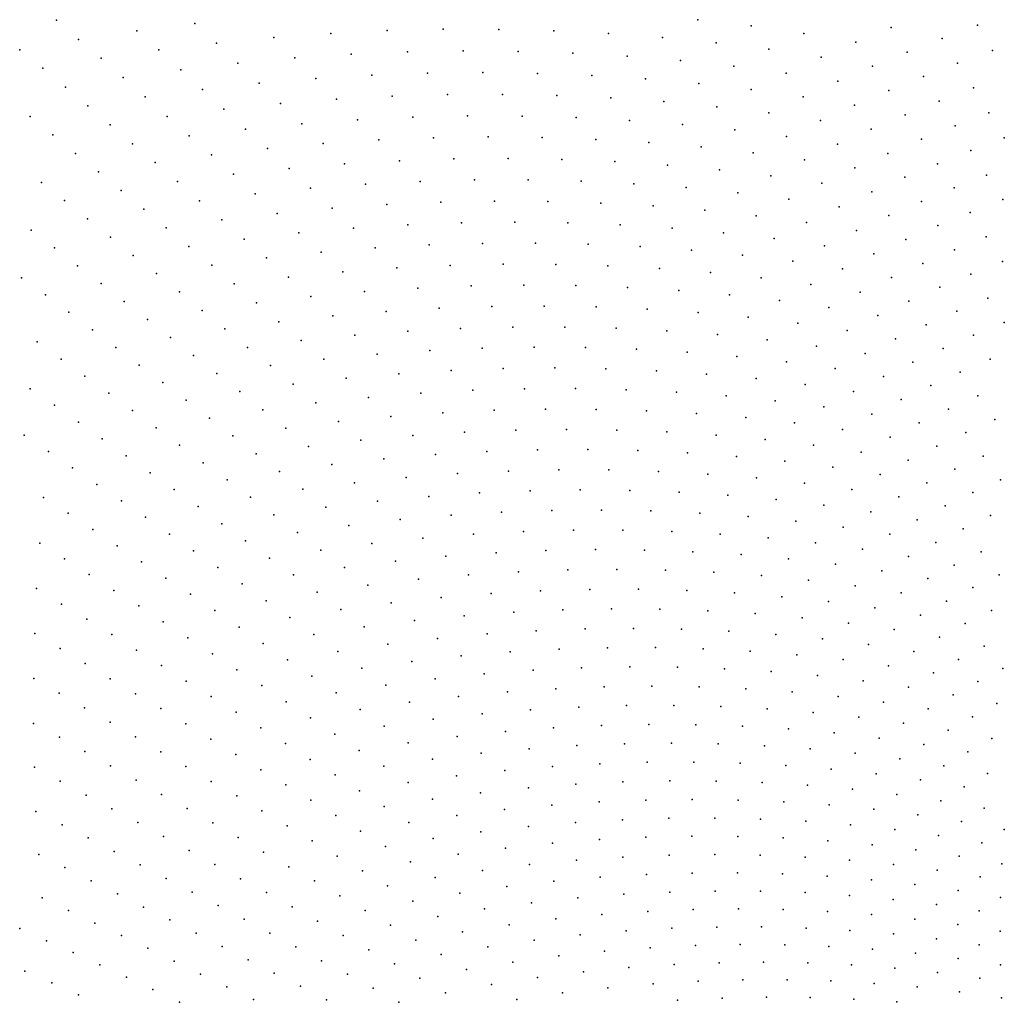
# Model space of a CAD drawing. Header units: metres. Extents: x -51 to 51, y -51 to 51.
# Tile 28 of 46: x -25 to -13, y 13 to 25. Entities that reach past the tile are written whole.
import ezdxf

# ---------------------------------------------------------------- set-up
doc = ezdxf.new("R2010")
doc.units = ezdxf.units.M
for name, color, linetype in [('CLASS_4_MED_VEGETATION', 7, 'CONTINUOUS'), ('CLASS_5_HIGH_VEGETATION', 7, 'CONTINUOUS'), ('CLASS_6_BUILDING', 7, 'CONTINUOUS'), ('CLASS_9_WATER', 7, 'CONTINUOUS')]:
    doc.layers.add(name, color=color, linetype=linetype)

msp = doc.modelspace()

# ---------------------------------------------------------------- linework, layer by layer
at = {"layer": 'CLASS_4_MED_VEGETATION'}
for p in [(-12.734911, 14.926677, 186.209991), (-13.026496, 14.757041, 186.839996), (-13.315972, 14.581802, 187.470001), (-12.764853, 14.485125, 183.069992), (-13.047992, 14.315965, 183.699997), (-13.33076, 14.139744, 184.330002), (-12.782251, 14.048064, 179.929993), (-13.609578, 13.959706, 184.959991), (-13.058807, 13.877995, 180.559998), (-13.887775, 13.772588, 185.589996), (-13.334912, 13.700961, 181.190002), (-12.789032, 13.614173, 176.789993), (-14.163519, 13.580047, 186.220001), (-13.608747, 13.51855, 181.819992), (-14.435072, 13.383871, 186.849991), (-13.878582, 13.332479, 182.449997), (-13.060688, 13.441764, 177.419998), (-13.328535, 13.265676, 178.050003), (-14.705621, 13.180601, 187.479996), (-14.147593, 13.139426, 183.080002), (-13.595731, 13.082719, 178.679993), (-12.785302, 13.183679, 173.649994), (-13.050411, 13.010688, 174.279999), (-14.412446, 12.942838, 183.709991), (-13.858961, 12.896202, 179.309998), (-13.311744, 12.834118, 174.910004), (-14.676225, 12.739262, 184.339996), (-14.121294, 12.702801, 179.940002), (-12.771168, 12.756799, 170.509995)]:
    msp.add_point(p, dxfattribs=at)
at = {"layer": 'CLASS_5_HIGH_VEGETATION'}
for p in [(-12.760182, 22.252003, 246.509995), (-13.165854, 22.087782, 247.139999), (-13.564256, 21.919506, 247.769989), (-13.966001, 21.740665, 248.399994), (-12.949239, 21.77799, 243.369995), (-13.34774, 21.610134, 244), (-14.365561, 21.554493, 249.029999), (-12.738549, 21.464645, 239.599991), (-14.762803, 21.361012, 249.659988), (-13.744252, 21.435017, 244.62999), (-14.138647, 21.252657, 245.259995), (-13.131752, 21.300415, 240.229996), (-13.523028, 21.129011, 240.860001), (-14.530788, 21.063076, 245.889999), (-13.91225, 20.950457, 241.48999), (-12.916294, 20.990349, 236.459991), (-14.915452, 20.86994, 246.519989), (-13.302329, 20.822651, 237.089996), (-14.294215, 20.768257, 242.119995), (-15.302748, 20.66609, 247.149994), (-14.678981, 20.57555, 242.75), (-13.681329, 20.651228, 237.720001), (-15.687397, 20.455097, 247.779999), (-14.063295, 20.469515, 238.349991), (-13.077143, 20.519129, 233.319992), (-15.0613, 20.375759, 243.37999), (-13.456042, 20.348244, 233.949997), (-16.069271, 20.236992, 248.409988), (-14.443012, 20.280775, 238.979996), (-12.857567, 20.212004, 229.549988), (-15.441047, 20.168909, 244.009995), (-14.820353, 20.085035, 239.610001), (-13.832886, 20.170401, 234.580002), (-16.44824, 20.011812, 249.039993), (-15.818089, 19.955034, 244.639999), (-14.20755, 19.98562, 235.209991), (-13.231274, 20.044895, 230.179993), (-15.19519, 19.882326, 240.23999), (-13.602991, 19.870914, 230.809998), (-16.819344, 19.783701, 249.669998), (-16.187481, 19.738117, 245.269989), (-14.579906, 19.793926, 235.839996), (-13.972594, 19.690084, 231.440002), (-13.007022, 19.741182, 226.409988), (-15.56259, 19.67647, 240.869995), (-14.94504, 19.598991, 236.470001), (-13.373608, 19.571058, 227.039993), (-16.558784, 19.510378, 245.899994), (-15.932086, 19.459991, 241.5), (-14.335194, 19.505926, 232.069992), (-12.783292, 19.437109, 222.639999), (-15.312448, 19.393635, 237.099991), (-14.700237, 19.31155, 232.699997), (-13.733408, 19.397522, 227.669998), (-16.926996, 19.275717, 246.529999), (-16.298695, 19.236631, 242.12999), (-15.677168, 19.18145, 237.729996), (-14.095817, 19.213978, 228.299988), (-13.140032, 19.274038, 223.269989), (-15.06279, 19.110397, 233.330002), (-13.499537, 19.10117, 223.899994), (-17.291994, 19.034172, 247.159988), (-16.662291, 19.00643, 242.759995), (-16.039076, 18.962461, 238.360001), (-14.455929, 19.023712, 228.929993), (-13.856937, 18.921642, 224.529999), (-12.911749, 18.973383, 219.5), (-15.42273, 18.902493, 233.959991), (-14.813621, 18.826754, 229.559998), (-13.266171, 18.804438, 220.12999), (-17.653646, 18.785784, 247.789993), (-17.022743, 18.769421, 243.389999), (-16.398046, 18.736713, 238.98999), (-15.77993, 18.687872, 234.589996), (-14.212111, 18.735477, 225.159988), (-18.007301, 18.534996, 248.419998), (-15.168773, 18.623125, 230.190002), (-14.564938, 18.542704, 225.789993), (-13.61856, 18.62892, 220.759995), (-17.375408, 18.52989, 244.019989), (-16.749432, 18.508324, 239.619995), (-16.129757, 18.470503, 235.220001), (-15.516761, 18.416647, 230.819992), (-13.968792, 18.44685, 221.389999), (-13.033318, 18.507328, 216.360001), (-14.910813, 18.346983, 226.419998), (-13.380686, 18.335812, 216.98999), (-18.361946, 18.273148, 249.049988), (-17.729265, 18.279484, 244.649994), (-17.102205, 18.269243, 240.25), (-16.481159, 18.242634, 235.849991), (-15.866508, 18.199862, 231.449997), (-14.312285, 18.261745, 222.019989), (-13.72153, 18.161175, 217.619995), (-12.800968, 18.209841, 212.589996), (-15.258627, 18.141151, 227.049988), (-14.657886, 18.066729, 222.649994), (-13.138905, 18.045523, 213.220001), (-18.71287, 18.004599, 249.679993), (-18.079603, 18.022398, 245.279999), (-17.451666, 18.023516, 240.87999), (-16.829453, 18.00815, 236.479996), (-16.213345, 17.976503, 232.080002), (-15.603726, 17.928793, 227.679993), (-14.064647, 17.97683, 218.25), (-15.000967, 17.865234, 223.279999), (-14.405437, 17.78606, 218.87999), (-13.47927, 17.871696, 213.849991), (-18.426302, 17.758682, 245.909988), (-17.797691, 17.771185, 241.509995), (-17.174511, 17.767096, 237.110001), (-16.557152, 17.746613, 232.709991), (-15.945992, 17.70994, 228.309998), (-15.34141, 17.657295, 223.909988), (-13.817498, 17.691511, 214.479996), (-12.902105, 17.751585, 209.449997), (-17.516216, 17.519514, 237.73999), (-14.74378, 17.588898, 219.509995), (-13.237505, 17.581825, 210.080002), (-18.769234, 17.488388, 246.539993), (-18.140158, 17.512299, 242.139999), (-16.8978, 17.510225, 233.339996), (-16.285299, 17.484631, 228.940002), (-15.679094, 17.44294, 224.539993), (-14.153471, 17.504984, 215.110001), (-13.570836, 17.405788, 210.709991), (-17.850224, 17.269806, 238.369995), (-17.230959, 17.271587, 233.970001), (-15.079561, 17.38537, 220.139999), (-14.487071, 17.312145, 215.73999), (-12.996235, 17.291561, 206.309998), (-19.104074, 17.216227, 247.169998), (-18.474728, 17.251411, 242.769989), (-16.617319, 17.256956, 229.569992), (-16.009695, 17.226114, 225.169998), (-15.408464, 17.179268, 220.769989), (-13.901985, 17.223495, 211.339996), (-17.564995, 17.022415, 234.599991), (-16.950415, 17.018927, 230.199997), (-14.814001, 17.116634, 216.369995), (-14.226674, 17.038445, 211.970001), (-13.324666, 17.119665, 206.940002), (-19.439175, 16.933014, 247.799988), (-18.809772, 16.979639, 243.399994), (-18.184912, 17.00938, 239), (-16.34156, 16.999115, 225.799988), (-15.738813, 16.963179, 221.399994), (-15.142554, 16.911329, 217), (-13.646848, 16.944931, 207.569992), (-12.753388, 17.00246, 202.539993), (-17.895515, 16.766874, 235.229996), (-17.280193, 16.774559, 230.830002), (-16.670307, 16.76581, 226.429993), (-14.553155, 16.843792, 212.599991), (-13.970983, 16.760792, 208.199997), (-13.076929, 16.83474, 203.169998), (-19.770144, 16.643381, 248.429993), (-19.14089, 16.701462, 244.029999), (-18.515881, 16.742569, 239.62999), (-16.066242, 16.740822, 222.029999), (-15.468383, 16.6998, 217.62999), (-14.877104, 16.642963, 213.229996), (-13.396397, 16.662561, 203.800003), (-18.222401, 16.505016, 235.860001), (-17.606539, 16.523897, 231.459991), (-16.995821, 16.526239, 227.059998), (-16.390636, 16.512232, 222.659988), (-14.292776, 16.570524, 208.830002), (-12.829753, 16.549353, 199.399994), (-19.467962, 16.416933, 244.659988), (-18.843006, 16.469421, 240.259995), (-15.791371, 16.482077, 218.259995), (-15.198406, 16.435982, 213.860001), (-13.715765, 16.482719, 204.429993), (-13.146431, 16.379786, 200.029999), (-20.096859, 16.347393, 249.059998), (-17.929333, 16.266985, 232.089996), (-17.317984, 16.280443, 227.690002), (-16.711878, 16.277451, 223.289993), (-16.111406, 16.2582, 218.889999), (-14.612115, 16.374159, 209.459991), (-14.032866, 16.296831, 205.059998), (-19.790867, 16.126112, 245.289993), (-19.166176, 16.189989, 240.889999), (-18.54553, 16.236891, 236.48999), (-15.516947, 16.222885, 214.48999), (-14.928883, 16.171721, 210.089996), (-13.459048, 16.205877, 200.659988), (-20.419199, 16.045105, 249.689987), (-18.244545, 16.008327, 232.720001), (-17.632763, 16.032776, 228.319992), (-17.025934, 16.040676, 223.919998), (-16.424452, 16.032211, 219.519989), (-15.828702, 16.007572, 215.119995), (-14.347587, 16.104921, 205.690002), (-13.771472, 16.024397, 201.289993), (-12.894984, 16.098177, 196.259995), (-19.481379, 15.909085, 241.519989), (-18.860886, 15.967155, 237.119995), (-15.23907, 15.966964, 210.720001), (-14.655931, 15.910599, 206.319992), (-13.204819, 15.926943, 196.889999), (-20.105621, 15.833965, 245.919998), (-17.947933, 15.774752, 228.949997), (-17.34058, 15.793715, 224.549988), (-16.738281, 15.79621, 220.149994), (-16.14143, 15.782426, 215.75), (-15.550408, 15.752557, 211.349991), (-14.081591, 15.836974, 201.919998), (-13.512535, 15.749823, 197.519989), (-19.796343, 15.617334, 242.149994), (-19.176218, 15.686728, 237.75), (-18.559944, 15.739145, 233.349991), (-14.965602, 15.706808, 206.949997), (-14.387383, 15.645392, 202.550003), (-12.951068, 15.647593, 193.119995), (-20.41991, 15.530818, 246.549988), (-18.259399, 15.510644, 229.580002), (-17.651724, 15.540689, 225.179993), (-17.048809, 15.554172, 220.779999), (-16.45105, 15.55127, 216.37999), (-15.858838, 15.532177, 211.979996), (-15.272554, 15.497086, 207.580002), (-13.816121, 15.568528, 198.149994), (-19.48744, 15.400194, 238.37999), (-18.871439, 15.463866, 233.979996), (-14.69258, 15.446204, 203.179993), (-14.119289, 15.379745, 198.779999), (-13.252181, 15.476444, 193.75), (-20.106991, 15.319474, 242.779999), (-18.567051, 15.240509, 230.209991), (-17.959253, 15.281651, 225.809998), (-17.355921, 15.30614, 221.409988), (-16.757452, 15.314151, 217.009995), (-16.164244, 15.305862, 212.610001), (-15.576679, 15.281466, 208.209991), (-14.99328, 15.24299, 203.809998), (-13.553049, 15.297933, 194.37999), (-20.729679, 15.221561, 247.179993), (-19.794437, 15.107617, 239.009995), (-19.178915, 15.182548, 234.610001), (-14.418156, 15.186913, 199.409988), (-13.84981, 15.115352, 195.009995), (-12.994222, 15.200995, 189.979996), (-20.41321, 15.015569, 243.409988), (-18.263052, 15.016647, 226.440002), (-17.659502, 15.052162, 222.039993), (-17.060526, 15.071107, 217.639999), (-16.466515, 15.073651, 213.23999), (-15.87786, 15.059982, 208.839996), (-15.293116, 15.032158, 204.440002), (-14.716338, 14.986576, 200.039993), (-13.288607, 15.028528, 190.610001), (-21.034813, 14.906264, 247.809998), (-19.482256, 14.895245, 235.23999), (-18.870771, 14.964395, 230.839996), (-14.146064, 14.925383, 195.639999), (-20.097097, 14.809052, 239.639999), (-18.559406, 14.750266, 227.069992), (-17.955828, 14.796673, 222.669998), (-17.356533, 14.826422, 218.269989), (-16.761913, 14.839679, 213.869995), (-16.172365, 14.836623, 209.470001), (-15.588285, 14.81744, 205.069992), (-15.011853, 14.780488, 200.669998), (-14.439837, 14.729707, 196.269989), (-13.582661, 14.848795, 191.23999), (-20.71488, 14.705679, 244.039993), (-19.777782, 14.606848, 235.869995), (-19.166861, 14.687039, 231.470001), (-16.467388, 14.603604, 210.099991), (-13.87442, 14.663405, 191.869995), (-21.335192, 14.584995, 248.439987), (-20.391758, 14.509546, 240.269989), (-18.855471, 14.473566, 227.699997), (-18.252077, 14.531025, 223.299988), (-17.652662, 14.571741, 218.899994), (-17.057634, 14.595878, 214.5), (-15.882318, 14.595099, 205.699997), (-15.302811, 14.570551, 201.300003), (-14.729248, 14.530153, 196.899994), (-14.16201, 14.474113, 192.5), (-21.008379, 14.395006, 244.669998), (-19.462442, 14.399217, 232.099991), (-17.349886, 14.346311, 215.12999), (-16.759138, 14.364843, 210.729996), (-16.173273, 14.367046, 206.330002), (-15.592685, 14.353099, 201.929993), (-13.601471, 14.402644, 188.099991), (-21.627218, 14.263103, 249.069992), (-20.072582, 14.307832, 236.5), (-18.544456, 14.259582, 223.929993), (-17.945126, 14.311278, 219.529999), (-15.017761, 14.323194, 197.529999), (-14.448884, 14.277528, 193.12999), (-20.685472, 14.199278, 240.899994), (-19.753757, 14.10559, 232.729996), (-19.147467, 14.191067, 228.330002), (-17.047503, 14.120382, 211.360001), (-16.461039, 14.133316, 206.959991), (-15.87784, 14.131941, 202.559998), (-15.301749, 14.112492, 198.159988), (-13.886426, 14.216306, 188.729996), (-21.300694, 14.073429, 245.299988), (-20.362906, 14.003016, 237.12999), (-18.832857, 13.982399, 224.559998), (-18.233812, 14.045084, 220.159988), (-17.638559, 14.091026, 215.759995), (-14.731421, 14.077168, 193.759995), (-14.16724, 14.026169, 189.360001), (-21.917828, 13.930175, 249.699997), (-20.974503, 13.883218, 241.529999), (-19.435287, 13.902824, 228.959991), (-17.332375, 13.870272, 211.98999), (-16.745508, 13.893957, 207.589996), (-16.161646, 13.903274, 203.190002), (-15.584572, 13.894381, 198.789993), (-15.01298, 13.869504, 194.389999), (-21.588121, 13.746078, 245.929993), (-20.040688, 13.806223, 233.360001), (-18.51861, 13.773212, 220.789993), (-17.923544, 13.830075, 216.389999), (-14.447257, 13.828839, 189.98999), (-20.648645, 13.692468, 237.759995), (-19.718813, 13.6089, 229.589996), (-19.117168, 13.699534, 225.190002), (-17.610321, 13.618856, 212.619995), (-17.023241, 13.653167, 208.220001), (-16.44224, 13.669042, 203.819992), (-15.864379, 13.670732, 199.419998), (-15.291714, 13.656337, 195.019989), (-14.724633, 13.626042, 190.619995), (-21.258743, 13.561438, 242.159988), (-20.323124, 13.501181, 233.98999), (-18.796112, 13.500309, 221.419998), (-18.201416, 13.567954, 217.019989), (-21.870554, 13.413026, 246.559998), (-20.929688, 13.376255, 238.389999), (-19.394009, 13.415782, 225.819992), (-17.887947, 13.357656, 213.25), (-17.300854, 13.40275, 208.849991), (-16.717878, 13.431332, 204.449997), (-16.13942, 13.443557, 200.050003), (-15.565872, 13.439601, 195.649994), (-14.997627, 13.419641, 191.25), (-21.53808, 13.234012, 242.789993), (-19.994688, 13.31424, 230.220001), (-19.072874, 13.217321, 222.049988), (-18.478758, 13.295894, 217.649994), (-16.412899, 13.208989, 200.679993), (-15.83866, 13.215569, 196.279999), (-15.269439, 13.206046, 191.87999), (-20.597736, 13.195559, 234.619995), (-19.669886, 13.1218, 226.449997), (-18.161758, 13.090955, 213.87999), (-17.574848, 13.146844, 209.479996), (-16.991762, 13.186136, 205.080002), (-22.147877, 13.074348, 247.189987), (-21.202732, 13.059624, 239.019989), (-20.269379, 13.00921, 230.849991), (-18.752087, 13.018329, 218.279999), (-16.681459, 12.971048, 201.309998), (-16.10672, 12.988112, 196.909988), (-15.536711, 12.988982, 192.509995), (-14.971824, 12.973829, 188.110001), (-21.809254, 12.906335, 243.419998), (-20.870934, 12.879434, 235.25), (-19.941349, 12.82232, 227.080002), (-19.345423, 12.928826, 222.679993), (-17.845118, 12.885494, 210.110001), (-17.262115, 12.935513, 205.709991), (-22.416874, 12.735596, 247.819992), (-21.474129, 12.732364, 239.649994), (-20.539454, 12.698694, 231.479996), (-19.021294, 12.735316, 218.909988), (-18.431646, 12.818808, 214.509995), (-16.948195, 12.725737, 201.940002), (-16.373146, 12.753378, 197.539993), (-15.80254, 12.764731, 193.139999), (-15.236769, 12.759968, 188.73999)]:
    msp.add_point(p, dxfattribs=at)
at = {"layer": 'CLASS_6_BUILDING'}
for p in [(-16.686186, 25.368164, 293.639984), (-15.999255, 25.287739, 289.23999), (-14.194371, 25.266939, 279.809998), (-13.081622, 25.295607, 274.779999), (-19.968561, 25.244005, 311.869995), (-19.251741, 25.243664, 307.470001), (-18.541279, 25.225965, 303.070007), (-17.837555, 25.191137, 298.669983), (-17.140959, 25.139412, 294.269989), (-15.320474, 25.191057, 284.839996), (-16.451857, 25.071032, 289.869995), (-14.6502, 25.07839, 280.440002), (-13.536194, 25.126881, 275.410004), (-19.713726, 24.96488, 308.100006), (-19.002182, 24.959848, 303.699982), (-18.297079, 24.937561, 299.299988), (-17.598801, 24.898239, 294.899994), (-15.770623, 24.98625, 285.470001), (-15.097624, 24.885323, 281.070007), (-13.988788, 24.950005, 276.040009), (-12.887489, 24.971561, 271.009979), (-16.90773, 24.842125, 290.5), (-16.224237, 24.769463, 286.100006), (-14.433209, 24.768517, 276.669983), (-13.336577, 24.806181, 271.639984), (-20.171768, 24.677681, 308.72998), (-19.459373, 24.685347, 304.329987), (-18.753113, 24.675634, 299.929993), (-18.053377, 24.648762, 295.529999), (-15.548693, 24.680502, 281.699982), (-13.777731, 24.636106, 272.269989), (-17.360552, 24.604959, 291.130005), (-16.675014, 24.544468, 286.72998), (-14.881454, 24.575502, 277.299988), (-20.625721, 24.38212, 309.359985), (-19.912701, 24.402512, 304.959991), (-19.205505, 24.405405, 300.559998), (-18.504534, 24.391018, 296.160004), (-15.997137, 24.467529, 282.329987), (-15.327285, 24.374397, 277.929993), (-14.222877, 24.454733, 272.899994), (-13.131531, 24.488371, 267.869995), (-17.810173, 24.359571, 291.759979), (-17.122808, 24.3113, 287.359985), (-14.665814, 24.265335, 273.529999), (-13.573309, 24.318466, 268.5), (-19.654106, 24.126923, 301.190002), (-18.95212, 24.125055, 296.790009), (-16.442812, 24.246435, 282.959991), (-15.770555, 24.165232, 278.559998), (-14.013083, 24.140614, 269.130005), (-12.93309, 24.16699, 264.100006), (-21.075432, 24.078253, 309.98999), (-20.362009, 24.111391, 305.589996), (-18.256445, 24.106003, 292.389984), (-17.567469, 24.069992, 287.98999), (-16.885567, 24.017254, 283.589996), (-15.106401, 24.06794, 274.160004), (-13.369431, 24.000504, 264.72998), (-16.211119, 23.94803, 279.190002), (-14.450708, 23.954826, 269.759979), (-21.514946, 23.771395, 310.619995), (-20.801336, 23.817123, 306.220001), (-20.092941, 23.845144, 301.820007), (-19.390163, 23.855652, 297.419983), (-18.693398, 23.848862, 293.019989), (-18.003033, 23.824986, 288.619995), (-17.319454, 23.784252, 284.220001), (-15.544492, 23.862572, 274.790009), (-14.886045, 23.761129, 270.389984), (-13.803824, 23.826157, 265.359985), (-12.735197, 23.845291, 260.329987), (-16.643044, 23.726896, 279.820007), (-15.974168, 23.653156, 275.419983), (-14.236133, 23.64397, 265.98999), (-13.166095, 23.682213, 260.959991), (-21.242237, 23.509716, 306.850006), (-20.533583, 23.550415, 302.449982), (-19.830235, 23.573502, 298.049988), (-19.132591, 23.579168, 293.649994), (-18.441051, 23.567633, 289.25), (-17.755999, 23.539112, 284.850006), (-17.07782, 23.493834, 280.449982), (-15.313196, 23.563288, 271.019989), (-13.595105, 23.511368, 261.589996), (-21.955791, 23.4512, 311.25), (-16.406887, 23.432034, 276.049988), (-14.660485, 23.457546, 266.619995), (-12.963304, 23.3636, 257.190002), (-20.969982, 23.247597, 303.079987), (-20.266291, 23.283278, 298.679993), (-19.567997, 23.301434, 294.279999), (-18.875498, 23.302269, 289.880005), (-18.18919, 23.286001, 285.47998), (-17.509459, 23.252842, 281.079987), (-15.743574, 23.353952, 271.649994), (-15.088244, 23.259848, 267.25), (-14.016394, 23.336197, 262.220001), (-22.391951, 23.12289, 311.880005), (-21.678673, 23.194197, 307.47998), (-16.836681, 23.203026, 276.679993), (-16.171238, 23.136791, 272.279999), (-14.441257, 23.149979, 262.850006), (-13.381261, 23.199514, 257.820007), (-20.698185, 22.985037, 299.309998), (-19.99946, 23.015705, 294.910004), (-19.306227, 23.028944, 290.509979), (-18.618881, 23.024958, 286.109985), (-17.937813, 23.00396, 281.709991), (-15.513495, 23.054382, 267.880005), (-13.802958, 23.024605, 258.449982), (-12.755429, 23.047777, 253.419998), (-22.110497, 22.87063, 308.109985), (-21.402, 22.936743, 303.709991), (-17.263409, 22.966175, 277.309998), (-16.596046, 22.911831, 272.910004), (-14.863815, 22.956049, 263.47998), (-13.173696, 22.884008, 254.049988), (-19.733095, 22.747705, 291.139984), (-19.044931, 22.756031, 286.73999), (-18.362745, 22.747229, 282.339996), (-15.936097, 22.841171, 268.509979), (-15.283931, 22.754436, 264.109985), (-14.222552, 22.842056, 259.079987), (-21.829483, 22.617914, 304.339996), (-21.125774, 22.678839, 299.940002), (-20.426844, 22.722038, 295.540009), (-17.686924, 22.721514, 277.940002), (-17.017855, 22.67911, 273.540009), (-16.355909, 22.620249, 269.139984), (-14.639906, 22.651888, 259.709991), (-13.590055, 22.712671, 254.679993), (-22.53756, 22.539085, 308.73999), (-19.461706, 22.484022, 287.369995), (-18.778618, 22.487282, 282.970001), (-18.101601, 22.473509, 278.570007), (-15.701464, 22.545172, 264.73999), (-14.004376, 22.533787, 255.309998), (-12.966669, 22.568171, 250.279999), (-21.543449, 22.370005, 300.570007), (-20.844522, 22.425579, 296.169983), (-20.150475, 22.463522, 291.769989), (-17.431044, 22.442921, 274.169983), (-16.767326, 22.395744, 269.769989), (-15.054881, 22.454126, 260.339996), (-14.416518, 22.34737, 255.939987), (-13.377689, 22.400396, 250.909988), (-22.246845, 22.296614, 304.970001), (-16.110825, 22.332214, 265.369995), (-15.461907, 22.252571, 260.970001), (-13.786727, 22.225164, 251.539993), (-22.954298, 22.205235, 309.369995), (-21.26338, 22.116312, 296.799988), (-20.569258, 22.166718, 292.399994), (-19.880108, 22.199579, 288), (-19.196335, 22.215094, 283.600006), (-18.518333, 22.213461, 279.199982), (-17.846491, 22.194893, 274.799988), (-17.181198, 22.159605, 270.399994), (-16.522831, 22.107828, 266), (-14.820937, 22.157066, 256.570007), (-21.962065, 22.048178, 301.199982), (-15.871764, 22.039801, 261.600006), (-14.188271, 22.045956, 252.169998), (-23.371485, 21.858034, 310), (-22.664907, 21.962141, 305.600006), (-20.983749, 21.862164, 293.029999), (-20.294441, 21.907408, 288.630005), (-19.610203, 21.9352, 284.22998), (-18.931429, 21.945736, 279.829987), (-18.25852, 21.939219, 275.429993), (-17.591862, 21.915863, 271.029999), (-16.931841, 21.875889, 266.630005), (-15.228364, 21.955761, 257.199982), (-14.59299, 21.855963, 252.799988), (-22.375942, 21.71858, 301.829987), (-21.677721, 21.79928, 297.429993), (-16.27883, 21.819521, 262.22998), (-15.633204, 21.747002, 257.829987), (-23.078003, 21.619898, 306.22998), (-20.704561, 21.607561, 289.259979), (-20.020077, 21.647652, 284.859985), (-19.340752, 21.670382, 280.459991), (-18.66699, 21.675949, 276.059998), (-17.999182, 21.664558, 271.660004), (-17.337715, 21.636423, 267.259979), (-16.68297, 21.591766, 262.859985), (-14.995327, 21.658575, 253.429993), (-23.783482, 21.503075, 310.630005), (-22.087402, 21.47455, 298.059998), (-21.393808, 21.549919, 293.660004), (-16.035326, 21.530817, 258.459991), (-22.784937, 21.381285, 302.459991), (-20.425817, 21.352507, 285.48999), (-19.746159, 21.387453, 281.089996), (-19.07176, 21.405128, 276.690002), (-18.403017, 21.405735, 272.290009), (-17.740318, 21.389477, 267.889984), (-17.084049, 21.356571, 263.48999), (-15.395149, 21.453819, 254.059998), (-23.485989, 21.269957, 306.859985), (-21.799288, 21.230053, 294.290009), (-21.110329, 21.3001, 289.889984), (-16.434591, 21.307241, 259.089996), (-15.792318, 21.241722, 254.689987), (-24.190136, 21.140417, 311.259979), (-22.492285, 21.142193, 298.690002), (-20.142363, 21.101915, 281.720001), (-19.467539, 21.131561, 277.320007), (-18.798069, 21.144028, 272.919983), (-18.134352, 21.139519, 268.519989), (-17.476772, 21.118244, 264.119995), (-16.82572, 21.080418, 259.720001), (-15.157597, 21.16025, 250.289993), (-23.188904, 21.036358, 303.089996), (-21.506477, 20.990337, 290.519989), (-20.822144, 21.054903, 286.119995), (-16.181566, 21.026268, 255.319992), (-15.54469, 20.956028, 250.919998), (-23.88872, 20.912392, 307.48999), (-22.194948, 20.908045, 294.919983), (-19.864567, 20.84589, 277.949982), (-19.194588, 20.870407, 273.549988), (-18.530062, 20.877838, 269.149994), (-17.871378, 20.868385, 264.75), (-17.218925, 20.842262, 260.350006), (-24.591314, 20.770153, 311.889984), (-22.887148, 20.807863, 299.320007), (-21.219275, 20.744831, 286.75), (-20.539597, 20.804092, 282.350006), (-16.573088, 20.799685, 255.949997), (-15.934236, 20.740883, 251.549988), (-23.582655, 20.689632, 303.720001), (-22.59094, 20.573225, 295.549988), (-21.903193, 20.667933, 291.149994), (-19.587214, 20.589411, 274.179993), (-18.922092, 20.608809, 269.779999), (-18.262516, 20.611212, 265.380005), (-17.608873, 20.596827, 260.97998), (-16.961554, 20.565863, 256.579987), (-24.281044, 20.553211, 308.119995), (-23.282093, 20.460552, 299.949982), (-20.932503, 20.498861, 282.97998), (-20.257484, 20.552824, 278.579987), (-16.320936, 20.518543, 252.179993), (-23.976234, 20.329767, 304.350006), (-22.295139, 20.338104, 291.779999), (-21.611856, 20.427343, 287.380005), (-19.310307, 20.332479, 270.410004), (-18.650047, 20.346767, 266.009979), (-17.995428, 20.344152, 261.609985), (-17.346836, 20.324841, 257.209991), (-22.981936, 20.230982, 296.179993), (-21.32094, 20.186281, 283.609985), (-20.646156, 20.252422, 279.209991), (-19.975809, 20.301096, 274.809998), (-16.704659, 20.289047, 252.809998), (-24.672937, 20.180729, 308.75), (-23.671822, 20.105827, 300.579987), (-21.999752, 20.102501, 288.009979), (-19.033844, 20.075102, 266.639984), (-18.378458, 20.084286, 262.23999), (-17.728804, 20.076658, 257.839996), (-24.364372, 19.9625, 304.97998), (-22.682178, 20.000923, 292.410004), (-21.030443, 19.944744, 279.839996), (-20.360237, 20.005518, 275.440002), (-19.694571, 20.04891, 271.040009), (-17.085272, 20.052429, 253.439987), (-23.367802, 19.881392, 296.809998), (-21.704777, 19.866417, 284.23999), (-18.752989, 19.821852, 262.869995), (-18.102482, 19.825783, 258.470001), (-17.457806, 19.812996, 254.069992), (-25.059164, 19.800867, 309.380005), (-24.056194, 19.743767, 301.209991), (-22.382828, 19.770376, 288.639984), (-20.735556, 19.707798, 276.070007), (-20.069927, 19.763048, 271.669983), (-19.408937, 19.801004, 267.269989), (-24.746929, 19.587912, 305.609985), (-23.064173, 19.656458, 293.040009), (-21.405418, 19.635078, 280.470001), (-18.477482, 19.563507, 259.100006), (-17.831863, 19.562353, 254.699997), (-23.748398, 19.52453, 297.440002), (-22.756197, 19.436588, 289.269989), (-22.079103, 19.544729, 284.869995), (-20.445959, 19.465242, 272.299988), (-19.784927, 19.515142, 267.899994), (-19.128635, 19.547836, 263.5), (-17.192167, 19.544571, 250.299988), (-24.435074, 19.374447, 301.839996), (-23.436272, 19.310513, 293.669983), (-21.780613, 19.313131, 281.100006), (-21.111324, 19.397963, 276.699982), (-18.202423, 19.304714, 255.330002), (-17.561701, 19.298479, 250.929993), (-25.123766, 19.206087, 306.23999), (-22.453413, 19.210592, 285.5), (-20.156784, 19.222218, 268.529999), (-19.500362, 19.266773, 264.130005), (-18.848774, 19.29421, 259.72998), (-24.11891, 19.166363, 298.070007), (-23.129301, 19.090197, 289.899994), (-21.482527, 19.081047, 277.329987), (-20.817644, 19.160364, 272.929993), (-17.927811, 19.045473, 251.559998), (-24.803684, 19.004011, 302.470001), (-23.807859, 18.951805, 294.299988), (-22.151026, 18.984102, 281.72998), (-20.524378, 18.922291, 269.160004), (-19.868034, 18.978722, 264.759979), (-19.216225, 19.017941, 260.359985), (-18.569351, 19.040127, 255.959991), (-24.488655, 18.795284, 298.699982), (-22.822716, 18.869379, 286.130005), (-21.184847, 18.848476, 273.559998), (-23.497183, 18.736736, 290.529999), (-21.849033, 18.757116, 277.959991), (-20.231525, 18.683737, 265.389984), (-19.579706, 18.734753, 260.98999), (-18.93252, 18.768644, 256.589996), (-18.290369, 18.785593, 252.189987), (-25.171263, 18.620518, 303.100006), (-24.173996, 18.586044, 294.929993), (-22.51652, 18.64806, 282.359985), (-20.887573, 18.615419, 269.790009), (-24.85273, 18.417175, 299.329987), (-23.186884, 18.52116, 286.759979), (-22.210709, 18.426241, 278.589996), (-21.547438, 18.52964, 274.190002), (-19.934584, 18.44957, 261.619995), (-19.287287, 18.495026, 257.220001), (-18.644726, 18.523439, 252.819992), (-23.859707, 18.376287, 291.160004), (-22.876966, 18.305079, 282.98999), (-21.241772, 18.306854, 270.419983), (-20.586216, 18.386904, 266.019989), (-24.534555, 18.213314, 295.559998), (-23.545786, 18.166019, 287.389984), (-21.900843, 18.209269, 274.820007), (-19.64262, 18.209991, 257.850006), (-18.999865, 18.250048, 253.449997), (-25.211002, 18.032125, 299.959991), (-22.563009, 18.093998, 279.220001), (-20.941031, 18.078318, 266.649994), (-20.28981, 18.152802, 262.25), (-24.216742, 18.008928, 291.790009), (-23.22785, 17.960905, 283.619995), (-21.595865, 17.986376, 271.049988), (-19.993814, 17.918219, 258.47998), (-19.351074, 17.969931, 254.080002), (-24.889404, 17.833698, 296.190002), (-23.894939, 17.80986, 288.019989), (-22.253902, 17.876827, 275.449982), (-20.640686, 17.849291, 262.880005), (-22.914721, 17.749531, 279.850006), (-21.945175, 17.659149, 271.679993), (-21.291277, 17.762983, 267.279999), (-19.698225, 17.683149, 254.709991), (-19.059946, 17.729397, 250.309998), (-24.56385, 17.640743, 292.419983), (-23.577896, 17.604359, 284.25), (-22.601965, 17.537645, 276.079987), (-20.98708, 17.539093, 263.509979), (-20.34074, 17.61977, 259.109985), (-25.234152, 17.453445, 296.820007), (-24.243006, 17.441185, 288.649994), (-23.261219, 17.398338, 280.47998), (-21.636829, 17.440964, 267.910004), (-19.403048, 17.447598, 250.939987), (-22.289577, 17.325245, 272.309998), (-20.683273, 17.314703, 259.73999), (-20.041195, 17.389759, 255.339996), (-24.909615, 17.259903, 293.049988), (-23.922512, 17.241102, 284.880005), (-22.944901, 17.191795, 276.709991), (-21.328867, 17.222279, 264.139984), (-19.737862, 17.164078, 251.569992), (-24.585419, 17.065828, 289.279999), (-23.602373, 17.040493, 281.109985), (-21.977566, 17.112335, 268.540009), (-20.375685, 17.094793, 255.970001), (-22.628946, 16.984737, 272.940002), (-21.6618, 16.904202, 264.769989), (-21.017136, 17.008217, 260.369995), (-25.249504, 16.872408, 293.679993), (-24.261566, 16.87122, 285.509979), (-23.282585, 16.839361, 277.339996), (-22.309259, 16.782608, 269.169983), (-20.709993, 16.788445, 256.600006), (-20.072718, 16.869335, 252.199997), (-24.92205, 16.68387, 289.910004), (-23.938059, 16.676083, 281.73999), (-22.959089, 16.643307, 273.570007), (-21.350586, 16.690191, 261), (-21.994083, 16.574436, 265.399994), (-20.403233, 16.568169, 252.830002), (-24.594936, 16.494795, 286.139984), (-23.610872, 16.486176, 277.970001), (-22.640064, 16.441046, 269.799988), (-21.039749, 16.475672, 257.22998), (-25.252777, 16.295404, 290.540009), (-24.264172, 16.31111, 282.369995), (-23.288101, 16.289898, 274.199982), (-21.679274, 16.365747, 261.630005), (-20.729286, 16.260643, 253.459991), (-22.321392, 16.23826, 266.029999), (-21.364832, 16.156542, 257.859985), (-24.918558, 16.118, 286.769989), (-23.937771, 16.12088, 278.600006), (-22.965679, 16.093088, 270.429993), (-22.003078, 16.034954, 262.259979), (-24.58864, 15.93389, 283), (-23.61171, 15.930117, 274.829987), (-22.643602, 15.89575, 266.660004), (-21.050753, 15.94682, 254.089996), (-24.25905, 15.749238, 279.22998), (-21.68512, 15.831122, 258.48999), (-25.240274, 15.728833, 287.399994), (-23.285982, 15.738816, 271.059998), (-22.321875, 15.697882, 262.889984), (-21.363705, 15.631987, 254.720001), (-20.733202, 15.741647, 250.319992), (-24.907272, 15.550357, 283.630005), (-23.929789, 15.564042, 275.459991), (-22.960596, 15.54698, 267.290009), (-21.99671, 15.504857, 259.119995), (-24.574589, 15.371334, 279.859985), (-23.600855, 15.378306, 271.690002), (-21.046513, 15.427034, 250.949997), (-22.631796, 15.360135, 263.519989), (-21.675726, 15.305854, 255.349991), (-25.219946, 15.160601, 284.259979), (-24.242222, 15.191762, 276.089996), (-23.268539, 15.197711, 267.919983), (-22.307133, 15.16715, 259.75), (-24.884264, 14.987257, 280.48999), (-23.906509, 15.017481, 272.320007), (-22.94031, 15.010812, 264.149994), (-21.355093, 15.106321, 251.580002), (-21.982813, 14.973632, 255.979996), (-24.545271, 14.819354, 276.720001), (-23.574825, 14.836736, 268.549988), (-22.61241, 14.823374, 260.380005), (-21.658831, 14.77958, 252.209991), (-25.184397, 14.603247, 281.119995), (-24.210251, 14.644825, 272.949982), (-23.243462, 14.655442, 264.779999), (-22.284842, 14.635397, 256.609985), (-22.91242, 14.473606, 261.009979), (-24.846149, 14.434995, 277.350006), (-23.87554, 14.469742, 269.179993), (-21.957603, 14.446879, 252.839996), (-24.508207, 14.266185, 273.579987), (-23.541138, 14.294109, 265.410004), (-22.581699, 14.291223, 257.23999), (-24.170563, 14.096818, 269.809998), (-23.20705, 14.117925, 261.639984), (-22.247858, 14.113729, 253.470001), (-25.141033, 14.044694, 277.97998), (-24.800262, 13.881653, 274.209991), (-23.833223, 13.926894, 266.040009), (-22.869869, 13.946774, 257.869995), (-24.459785, 13.718048, 270.440002), (-23.492825, 13.762149, 262.269989), (-22.536449, 13.769407, 254.099991), (-25.429798, 13.648543, 278.609985), (-23.15613, 13.591032, 258.5), (-22.203344, 13.591491, 250.330002), (-25.086304, 13.491319, 274.839996), (-24.116293, 13.559772, 266.669983), (-24.739834, 13.339566, 271.070007), (-23.77644, 13.394962, 262.899994), (-22.81974, 13.419359, 254.729996), (-23.436884, 13.229594, 259.130005), (-22.483656, 13.247129, 250.959991), (-25.36302, 13.101469, 275.470001), (-24.396946, 13.181125, 267.299988), (-25.017208, 12.94945, 271.699982), (-24.054337, 13.022116, 263.529999), (-23.09762, 13.063663, 255.360001), (-23.712015, 12.862542, 259.759979), (-22.758652, 12.897172, 251.589996), (-24.671671, 12.796858, 267.929993), (-23.369978, 12.702402, 255.98999)]:
    msp.add_point(p, dxfattribs=at)
at = {"layer": 'CLASS_9_WATER'}
for p in [(-24.957088, 25.360432, 345.809998), (-23.173073, 25.320856, 333.23999), (-23.920424, 25.225958, 337.639984), (-22.153166, 25.138742, 325.070007), (-21.419674, 25.191748, 320.669983), (-20.691336, 25.226765, 316.269989), (-24.671585, 25.11244, 342.039978), (-22.891405, 25.06756, 329.470001), (-25.426125, 24.980131, 346.440002), (-23.63397, 24.978018, 333.869995), (-21.154556, 24.9223, 316.899994), (-20.431314, 24.952433, 312.5), (-24.380447, 24.869942, 338.269989), (-22.616365, 24.808161, 325.699982), (-21.883043, 24.874271, 321.299988), (-25.130404, 24.743166, 342.669983), (-23.354116, 24.723783, 330.100006), (-20.889906, 24.652424, 313.130005), (-24.095871, 24.620956, 334.5), (-22.341784, 24.548321, 321.929993), (-21.613379, 24.609367, 317.529999), (-24.841211, 24.499523, 338.899994), (-23.074709, 24.469097, 326.329987), (-24.552439, 24.255411, 335.130005), (-23.811733, 24.371515, 330.72998), (-22.067652, 24.288034, 318.160004), (-21.344173, 24.344027, 313.759979), (-25.2964, 24.120625, 339.529999), (-23.528032, 24.121614, 326.959991), (-22.795742, 24.213957, 322.559998), (-24.264099, 24.010832, 331.359985), (-21.793974, 24.027311, 314.389984), (-25.003519, 23.881454, 335.759979), (-23.244764, 23.871252, 323.190002), (-22.517223, 23.95837, 318.789978), (-23.976187, 23.765789, 327.589996), (-24.711058, 23.641811, 331.98999), (-22.956169, 23.626038, 319.419983), (-22.233356, 23.707758, 315.019989), (-23.682957, 23.526058, 323.820007), (-24.413305, 23.407658, 328.220001), (-22.673841, 23.374693, 315.649994), (-25.14678, 23.270674, 332.619995), (-23.395964, 23.280012, 320.049988), (-24.121742, 23.166994, 324.449982), (-24.850754, 23.035482, 328.850006), (-23.109398, 23.033501, 316.279999), (-23.830603, 22.925859, 320.679993), (-24.55514, 22.79981, 325.079987), (-22.823261, 22.786524, 312.509979), (-25.282579, 22.655199, 329.47998), (-23.539886, 22.684256, 316.910004), (-24.259937, 22.563656, 321.309998), (-24.983, 22.424585, 325.709991), (-23.24959, 22.442179, 313.139984), (-23.965151, 22.327028, 317.539978), (-24.683821, 22.193481, 321.940002), (-23.665382, 22.095694, 313.769989), (-25.405172, 22.041401, 326.339996), (-24.379688, 21.967848, 318.169983), (-25.096779, 21.821545, 322.570007), (-24.081381, 21.735703, 314.399994), (-24.794167, 21.594994, 318.799988), (-24.491953, 21.367952, 315.029999), (-25.20299, 21.214397, 319.429993), (-24.896955, 20.992523, 315.660004), (-25.296249, 20.609501, 316.289978), (-24.981884, 20.398453, 312.519989), (-25.371771, 20.013309, 313.149994)]:
    msp.add_point(p, dxfattribs=at)

doc.saveas('drawing.dxf')
